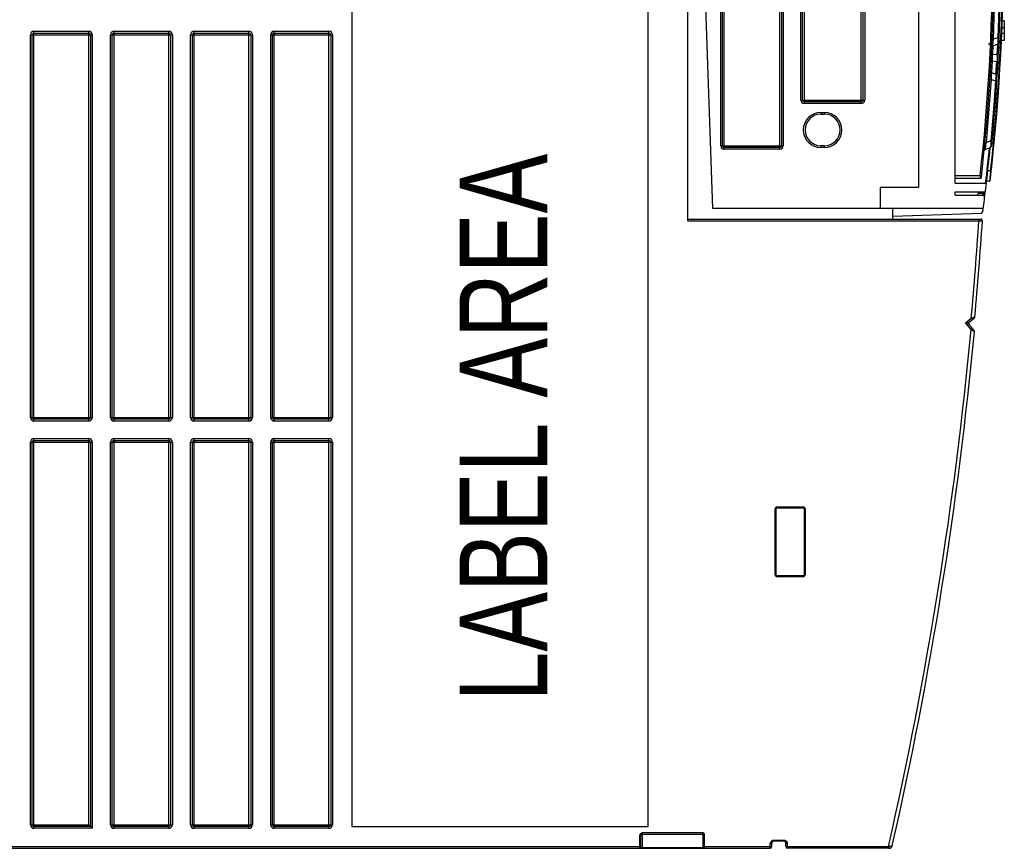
# Model space of a CAD drawing. Extents: x 0 to 420, y 0 to 297.
# Tile 3 of 41: x 170 to 198, y 42 to 65. Entities that reach past the tile are written whole.
import ezdxf

# ---------------------------------------------------------------- set-up
doc = ezdxf.new("R2010")
doc.units = 0
doc.header["$LTSCALE"] = 23.1
doc.layers.get('0').update_dxf_attribs({"linetype": 'CONTINUOUS'})
doc.styles.add('TEXTSTYLE_1', font='txt', dxfattribs={"width": 0.8})

msp = doc.modelspace()

# ---------------------------------------------------------------- linework, layer by layer
at = {"color": 7, "linetype": 'CONTINUOUS'}
for p, q in [((188.782, 59.382), (188.782, 74.108)), ((189.498, 59.732), (188.996, 74.108)), ((195.357, 73.732), (195.357, 60.332)), ((196.396, 60.45), (196.396, 73.348)), ((179.216, 68.328), (179.216, 42.128)), ((187.656, 42.128), (187.656, 68.328)), ((189.772, 61.52), (189.772, 65.82)), ((191.452, 65.82), (191.452, 61.52)), ((192.052, 62.82), (192.052, 65.82)), ((193.772, 65.82), (193.772, 62.82)), ((197.796, 65.076), (197.73, 65.076)), ((197.796, 65.076), (197.796, 64.513)), ((197.796, 64.878), (197.724, 64.878)), ((170.116, 53.778), (170.116, 64.678)), ((170.166, 64.728), (171.726, 64.728)), ((171.776, 64.678), (171.776, 53.778)), ((172.396, 53.778), (172.396, 64.678)), ((172.446, 64.728), (174.006, 64.728)), ((174.056, 64.678), (174.056, 53.778)), ((174.676, 53.778), (174.676, 64.678)), ((174.726, 64.728), (176.286, 64.728)), ((176.336, 64.678), (176.336, 53.778)), ((176.956, 53.778), (176.956, 64.678)), ((177.006, 64.728), (178.566, 64.728)), ((178.616, 64.678), (178.616, 53.778)), ((197.611, 64.596), (197.488, 64.551)), ((197.634, 64.238), (197.646, 64.491)), ((197.796, 64.513), (197.712, 64.513)), ((197.796, 64.719), (197.718, 64.719)), ((197.35, 64.41), (197.427, 64.469)), ((197.477, 64.362), (197.605, 64.408)), ((197.608, 63.737), (197.62, 63.95)), ((197.594, 63.492), (197.608, 63.737)), ((197.39, 63.449), (197.391, 63.448)), ((197.428, 63.406), (197.546, 63.363)), ((197.555, 63.552), (197.443, 63.593)), ((193.722, 62.77), (192.102, 62.77)), ((192.572, 62.42), (192.672, 62.42)), ((191.402, 61.47), (189.822, 61.47)), ((192.672, 61.52), (192.572, 61.52)), ((197.262, 61.421), (197.4, 61.471)), ((197.412, 61.657), (197.286, 61.611)), ((197.104, 60.588), (196.396, 60.588)), ((195.357, 60.332), (194.257, 60.332)), ((194.257, 60.332), (194.257, 59.732)), ((196.396, 60.45), (197.285, 60.45)), ((197.374, 60.508), (197.292, 60.508)), ((196.396, 60.21), (197.238, 60.21)), ((196.396, 60.108), (196.396, 60.21)), ((196.396, 60.108), (197.221, 60.108)), ((197.206, 60.162), (197.049, 60.162)), ((197.195, 59.732), (189.498, 59.732)), ((194.622, 59.432), (194.622, 59.732)), ((194.622, 59.513), (197.136, 59.601)), ((188.782, 59.432), (197.123, 59.432)), ((196.935, 56.259), (196.797, 56.429)), ((196.804, 56.5), (196.94, 56.61)), ((171.726, 53.728), (170.166, 53.728)), ((174.006, 53.728), (172.446, 53.728)), ((176.286, 53.728), (174.726, 53.728)), ((178.566, 53.728), (177.006, 53.728)), ((170.116, 42.178), (170.116, 53.078)), ((170.166, 53.128), (171.726, 53.128)), ((171.776, 53.078), (171.776, 42.128)), ((172.396, 42.178), (172.396, 53.078)), ((172.446, 53.128), (174.006, 53.128)), ((174.056, 53.078), (174.056, 42.178)), ((174.676, 42.178), (174.676, 53.078)), ((174.726, 53.128), (176.286, 53.128)), ((176.336, 53.078), (176.336, 42.178)), ((176.956, 42.178), (176.956, 53.078)), ((177.006, 53.128), (178.566, 53.128)), ((178.616, 53.078), (178.616, 42.178)), ((191.297, 49.294), (191.297, 51.182)), ((191.323, 51.208), (192.071, 51.208)), ((192.097, 51.182), (192.097, 49.294)), ((192.071, 49.268), (191.323, 49.268)), ((171.776, 42.128), (170.166, 42.128)), ((171.726, 42.178), (171.826, 42.078)), ((174.006, 42.128), (172.446, 42.128)), ((176.286, 42.128), (174.726, 42.128)), ((178.566, 42.128), (177.006, 42.128)), ((179.216, 42.128), (187.656, 42.128)), ((187.436, 41.861), (187.436, 41.533)), ((187.486, 41.908), (189.211, 41.908)), ((189.236, 41.533), (189.236, 41.887)), ((148.196, 41.508), (191.126, 41.508)), ((191.176, 41.558), (191.176, 41.658)), ((191.529, 41.708), (191.223, 41.708)), ((191.576, 41.558), (191.576, 41.658)), ((194.508, 41.508), (191.626, 41.508))]:
    msp.add_line(p, q, dxfattribs=at)
at = {"color": 9, "linetype": 'CONTINUOUS'}
for p, q in [((189.822, 61.42), (189.822, 65.92)), ((191.402, 61.42), (191.402, 65.92)), ((192.102, 62.72), (192.102, 65.92)), ((193.722, 62.72), (193.722, 65.92)), ((189.722, 61.52), (189.722, 65.82)), ((191.502, 65.82), (191.502, 61.52)), ((192.002, 62.82), (192.002, 65.82)), ((193.822, 65.82), (193.822, 62.82)), ((170.166, 53.678), (170.166, 64.778)), ((170.166, 64.778), (171.726, 64.778)), ((171.726, 53.678), (171.726, 64.778)), ((172.446, 53.678), (172.446, 64.778)), ((172.446, 64.778), (174.006, 64.778)), ((174.006, 53.678), (174.006, 64.778)), ((174.726, 53.678), (174.726, 64.778)), ((174.726, 64.778), (176.286, 64.778)), ((176.286, 53.678), (176.286, 64.778)), ((177.006, 64.778), (178.566, 64.778)), ((177.006, 53.678), (177.006, 64.778)), ((178.566, 53.678), (178.566, 64.778)), ((170.066, 53.778), (170.066, 64.678)), ((170.066, 64.678), (171.826, 64.678)), ((171.826, 64.678), (171.826, 53.778)), ((172.346, 53.778), (172.346, 64.678)), ((172.346, 64.678), (174.106, 64.678)), ((174.106, 64.678), (174.106, 53.778)), ((174.626, 53.778), (174.626, 64.678)), ((174.626, 64.678), (176.386, 64.678)), ((176.386, 64.678), (176.386, 53.778)), ((176.906, 64.678), (178.666, 64.678)), ((176.906, 53.778), (176.906, 64.678)), ((178.666, 64.678), (178.666, 53.778)), ((197.488, 64.551), (197.448, 64.552)), ((197.65, 64.594), (197.611, 64.596)), ((197.47, 64.121), (197.482, 64.362)), ((197.6, 64.407), (197.586, 64.107)), ((197.437, 63.596), (197.457, 63.938)), ((197.457, 63.938), (197.581, 63.922)), ((197.586, 64.107), (197.47, 64.121)), ((197.559, 63.552), (197.581, 63.922)), ((197.388, 63.408), (197.428, 63.406)), ((197.546, 63.363), (197.586, 63.36)), ((192.002, 62.82), (193.822, 62.82)), ((193.722, 62.72), (192.102, 62.72)), ((192.572, 62.47), (192.672, 62.47)), ((192.572, 62.47), (192.572, 62.42)), ((192.672, 62.47), (192.672, 62.42)), ((189.722, 61.52), (191.502, 61.52)), ((191.402, 61.42), (189.822, 61.42)), ((192.572, 61.47), (192.572, 61.52)), ((192.672, 61.47), (192.572, 61.47)), ((192.672, 61.47), (192.672, 61.52)), ((197.286, 61.611), (197.247, 61.615)), ((197.452, 61.653), (197.412, 61.657)), ((196.396, 60.668), (197.109, 60.668)), ((197.109, 60.668), (197.104, 60.588)), ((197.109, 60.668), (197.148, 60.664)), ((197.406, 60.808), (197.326, 60.808)), ((197.385, 60.609), (197.374, 60.508)), ((197.406, 60.808), (197.385, 60.609)), ((197.426, 60.806), (197.406, 60.808)), ((188.782, 59.382), (197.072, 59.382)), ((197.072, 59.432), (197.072, 59.382)), ((197.072, 59.382), (197.172, 59.379)), ((196.854, 56.604), (196.958, 56.644)), ((196.695, 56.475), (196.854, 56.604)), ((196.695, 56.475), (196.804, 56.5)), ((196.695, 56.475), (196.797, 56.429)), ((196.851, 56.283), (196.695, 56.475)), ((196.854, 56.604), (196.886, 56.566)), ((196.851, 56.283), (196.89, 56.314)), ((196.946, 56.222), (196.851, 56.283)), ((170.066, 53.778), (171.826, 53.778)), ((171.726, 53.678), (170.166, 53.678)), ((172.346, 53.778), (174.106, 53.778)), ((174.006, 53.678), (172.446, 53.678)), ((174.626, 53.778), (176.386, 53.778)), ((176.286, 53.678), (174.726, 53.678)), ((176.906, 53.778), (178.666, 53.778)), ((178.566, 53.678), (177.006, 53.678)), ((170.066, 53.078), (171.826, 53.078)), ((170.066, 42.178), (170.066, 53.078)), ((170.166, 53.178), (171.726, 53.178)), ((170.166, 42.078), (170.166, 53.178)), ((171.726, 42.178), (171.726, 53.178)), ((171.826, 53.078), (171.826, 42.078)), ((172.346, 53.078), (174.106, 53.078)), ((172.346, 42.178), (172.346, 53.078)), ((172.446, 53.178), (174.006, 53.178)), ((172.446, 42.078), (172.446, 53.178)), ((174.006, 42.078), (174.006, 53.178)), ((174.106, 53.078), (174.106, 42.178)), ((174.626, 53.078), (176.386, 53.078)), ((174.626, 42.178), (174.626, 53.078)), ((174.726, 53.178), (176.286, 53.178)), ((174.726, 42.078), (174.726, 53.178)), ((176.286, 42.078), (176.286, 53.178)), ((176.386, 53.078), (176.386, 42.178)), ((176.906, 53.078), (178.666, 53.078)), ((176.906, 42.178), (176.906, 53.078)), ((177.006, 53.178), (178.566, 53.178)), ((177.006, 42.078), (177.006, 53.178)), ((178.566, 42.078), (178.566, 53.178)), ((178.666, 53.078), (178.666, 42.178)), ((191.271, 51.182), (191.297, 51.182)), ((191.271, 49.294), (191.271, 51.182)), ((191.323, 51.234), (192.071, 51.234)), ((191.323, 51.234), (191.323, 51.208)), ((192.071, 51.234), (192.071, 51.208)), ((192.123, 51.182), (192.097, 51.182)), ((192.123, 51.182), (192.123, 49.294)), ((191.271, 49.294), (191.297, 49.294)), ((191.323, 49.242), (191.323, 49.268)), ((192.071, 49.242), (191.323, 49.242)), ((192.071, 49.242), (192.071, 49.268)), ((192.123, 49.294), (192.097, 49.294)), ((170.066, 42.178), (171.726, 42.178)), ((171.826, 42.078), (170.166, 42.078)), ((172.346, 42.178), (174.106, 42.178)), ((174.006, 42.078), (172.446, 42.078)), ((174.626, 42.178), (176.386, 42.178)), ((176.286, 42.078), (174.726, 42.078)), ((176.906, 42.178), (178.666, 42.178)), ((178.566, 42.078), (177.006, 42.078)), ((187.411, 41.861), (187.436, 41.861)), ((187.411, 41.861), (187.411, 41.508)), ((187.486, 41.958), (189.211, 41.958)), ((187.486, 41.958), (187.486, 41.508)), ((189.211, 41.958), (189.211, 41.508)), ((189.236, 41.887), (189.261, 41.887)), ((189.261, 41.508), (189.261, 41.887)), ((148.95, 41.558), (187.436, 41.558)), ((189.211, 41.523), (187.486, 41.523)), ((189.223, 41.516), (189.226, 41.519)), ((189.236, 41.558), (191.176, 41.558)), ((189.237, 41.509), (189.241, 41.508)), ((191.126, 41.658), (191.176, 41.658)), ((191.126, 41.508), (191.126, 41.658)), ((191.529, 41.733), (191.223, 41.733)), ((191.223, 41.708), (191.223, 41.733)), ((191.529, 41.708), (191.529, 41.733)), ((191.576, 41.658), (191.626, 41.658)), ((191.576, 41.558), (194.497, 41.558)), ((191.626, 41.508), (191.626, 41.658)), ((194.519, 41.556), (194.497, 41.558)), ((194.497, 41.508), (194.497, 41.558))]:
    msp.add_line(p, q, dxfattribs=at)
for points in [[(197.655, 66.302), (197.646, 65.733), (197.631, 65.164), (197.611, 64.596)], [(197.477, 64.362), (197.473, 64.37), (197.473, 64.395), (197.475, 64.437), (197.48, 64.488), (197.488, 64.551)], [(197.611, 64.596), (197.613, 64.537), (197.614, 64.486), (197.613, 64.445), (197.61, 64.419), (197.605, 64.408)], [(197.418, 63.911), (197.423, 63.923), (197.437, 63.933), (197.457, 63.938)], [(197.47, 64.121), (197.449, 64.132), (197.435, 64.15), (197.431, 64.172)], [(197.457, 63.938), (197.455, 63.98), (197.456, 64.02), (197.459, 64.06), (197.464, 64.094), (197.47, 64.121)], [(197.586, 64.107), (197.59, 64.07), (197.591, 64.023), (197.588, 63.971), (197.581, 63.922)], [(197.581, 63.922), (197.601, 63.928), (197.614, 63.938), (197.62, 63.95)], [(197.625, 64.055), (197.621, 64.076), (197.608, 64.095), (197.586, 64.107)], [(197.428, 63.406), (197.428, 63.468), (197.43, 63.52), (197.433, 63.561), (197.437, 63.585), (197.443, 63.593)], [(197.555, 63.552), (197.559, 63.541), (197.56, 63.514), (197.558, 63.472), (197.553, 63.42), (197.546, 63.363)], [(197.546, 63.363), (197.507, 62.794), (197.463, 62.225), (197.412, 61.657)], [(197.262, 61.421), (197.26, 61.423), (197.259, 61.43), (197.26, 61.443), (197.261, 61.46), (197.264, 61.481), (197.268, 61.507), (197.273, 61.537), (197.279, 61.572), (197.286, 61.611)], [(197.412, 61.657), (197.413, 61.598), (197.411, 61.547), (197.408, 61.507), (197.405, 61.481), (197.4, 61.471)], [(187.436, 41.922), (187.428, 41.912), (187.422, 41.902), (187.417, 41.893), (187.414, 41.884), (187.412, 41.876), (187.411, 41.868), (187.411, 41.861)], [(187.436, 41.922), (187.448, 41.933), (187.461, 41.943), (187.474, 41.951), (187.486, 41.958)], [(187.436, 41.861), (187.436, 41.866), (187.437, 41.871), (187.438, 41.877), (187.44, 41.884), (187.443, 41.891), (187.447, 41.898), (187.453, 41.906)], [(187.453, 41.906), (187.46, 41.918), (187.469, 41.931), (187.478, 41.945), (187.486, 41.958)], [(189.211, 41.958), (189.219, 41.953), (189.227, 41.946), (189.236, 41.939)], [(189.211, 41.958), (189.215, 41.947), (189.219, 41.936), (189.223, 41.925)], [(189.223, 41.925), (189.228, 41.915), (189.232, 41.907), (189.234, 41.9), (189.235, 41.893), (189.236, 41.887)], [(189.261, 41.887), (189.26, 41.898), (189.257, 41.908), (189.252, 41.919), (189.245, 41.929), (189.236, 41.939)], [(187.453, 41.52), (187.447, 41.522), (187.443, 41.524), (187.439, 41.527), (187.437, 41.53), (187.436, 41.533)], [(187.461, 41.518), (187.458, 41.514), (187.455, 41.511), (187.452, 41.509), (187.448, 41.508)], [(187.461, 41.518), (187.457, 41.519), (187.453, 41.52)], [(187.486, 41.523), (187.477, 41.522), (187.469, 41.521), (187.461, 41.518)], [(187.461, 41.518), (187.464, 41.516), (187.467, 41.514), (187.471, 41.512), (187.476, 41.51), (187.481, 41.509), (187.486, 41.508)], [(189.226, 41.519), (189.222, 41.521), (189.216, 41.522), (189.211, 41.523)], [(189.211, 41.508), (189.215, 41.509), (189.219, 41.512), (189.223, 41.516)], [(189.236, 41.533), (189.235, 41.529), (189.234, 41.526), (189.232, 41.523), (189.229, 41.521), (189.226, 41.519)], [(189.226, 41.519), (189.229, 41.514), (189.233, 41.511), (189.237, 41.509)], [(191.223, 41.733), (191.215, 41.733), (191.206, 41.731), (191.196, 41.729), (191.186, 41.724), (191.175, 41.718), (191.164, 41.71), (191.153, 41.699), (191.143, 41.685), (191.134, 41.671), (191.126, 41.658)], [(191.179, 41.692), (191.156, 41.676), (191.141, 41.667), (191.126, 41.658)], [(191.223, 41.708), (191.217, 41.708), (191.211, 41.707), (191.204, 41.705), (191.197, 41.702), (191.188, 41.698), (191.179, 41.692)], [(191.626, 41.658), (191.618, 41.671), (191.609, 41.685), (191.599, 41.698), (191.588, 41.709), (191.577, 41.718), (191.566, 41.724), (191.556, 41.729), (191.546, 41.731), (191.537, 41.733), (191.529, 41.733)], [(191.596, 41.676), (191.573, 41.692), (191.564, 41.698), (191.555, 41.702), (191.548, 41.705), (191.541, 41.707), (191.535, 41.708), (191.529, 41.708)], [(191.626, 41.658), (191.611, 41.667), (191.596, 41.676)], [(194.508, 41.508), (194.51, 41.509), (194.513, 41.513), (194.515, 41.518), (194.516, 41.526), (194.518, 41.535), (194.519, 41.545), (194.519, 41.556)], [(194.606, 41.586), (194.603, 41.579), (194.597, 41.572), (194.59, 41.566), (194.581, 41.562), (194.57, 41.558), (194.558, 41.556), (194.546, 41.555), (194.532, 41.555), (194.519, 41.556)]]:
    msp.add_lwpolyline(points, dxfattribs=at)
at = {"color": 7, "linetype": 'CONTINUOUS'}
for points in [[(197.488, 64.551), (197.51, 65.149), (197.525, 65.747), (197.529, 65.968)], [(197.286, 61.611), (197.34, 62.209), (197.387, 62.807), (197.428, 63.406)], [(197.274, 61.541), (197.255, 61.53), (197.242, 61.512), (197.235, 61.49)]]:
    msp.add_lwpolyline(points, dxfattribs=at)
for centre, radius, start, end in [((141.528, 66.908), 55.97, 353.5531, 6.4469), ((141.67, 67.009), 56.1, 353.3638, 6.4287), ((141.528, 66.908), 56.17, 354.4971, 5.5029), ((170.166, 64.678), 0.05, 90, 180), ((171.726, 64.678), 0.05, 0, 90), ((172.446, 64.678), 0.05, 90, 180), ((174.006, 64.678), 0.05, 0, 90), ((174.726, 64.678), 0.05, 90, 180), ((176.286, 64.678), 0.05, 0, 90), ((177.006, 64.678), 0.05, 90, 180), ((178.566, 64.678), 0.05, 0, 90), ((197.497, 64.305), 0.06, 110, 177.3375), ((197.585, 64.465), 0.06, 290, 357.5043), ((197.463, 63.649), 0.06, 176.6656, 250), ((197.534, 63.496), 0.06, 356.5133, 70), ((192.102, 62.82), 0.05, 180, 270), ((193.722, 62.82), 0.05, 270, 360), ((192.572, 61.97), 0.45, 90, 270), ((192.672, 61.97), 0.45, 270, 90), ((189.822, 61.52), 0.05, 180, 270), ((191.402, 61.52), 0.05, 270, 360), ((197.283, 61.365), 0.06, 110, 174.322), ((141.67, 67.009), 56, 353.0447, 354.325), ((197.379, 61.527), 0.06, 290, 354.4971), ((197.104, 60.628), 0.04, 270, 353.5531), ((197.374, 60.528), 0.02, 270, 353.3638), ((141.67, 67.009), 55.8, 352.896, 352.9519), ((141.67, 67.009), 56, 352.4434, 353.0031), ((197.206, 60.212), 0.05, 270, 353.0225), ((197.221, 60.088), 0.02, 352.8983, 90), ((197.238, 60.23), 0.02, 270, 353.0447), ((141.67, 67.009), 56, 353.0225, 353.0422), ((197.134, 59.651), 0.05, 272, 352.4434), ((82.642, 66.969), 114.782, 354.83907, 356.20847), ((197.123, 59.382), 0.05, 356.2085, 90), ((196.909, 56.648), 0.05, 309, 354.8391), ((196.836, 56.461), 0.05, 129, 219.0004), ((82.648, 66.993), 114.804, 347.21426, 354.61688), ((196.896, 56.227), 0.05, 354.6169, 39), ((170.166, 53.778), 0.05, 180, 270), ((171.726, 53.778), 0.05, 270, 360), ((172.446, 53.778), 0.05, 180, 270), ((174.006, 53.778), 0.05, 270, 360), ((174.726, 53.778), 0.05, 180, 270), ((176.286, 53.778), 0.05, 270, 360), ((177.006, 53.778), 0.05, 180, 270), ((178.566, 53.778), 0.05, 270, 360), ((170.166, 53.078), 0.05, 90, 180), ((171.726, 53.078), 0.05, 0, 90), ((172.446, 53.078), 0.05, 90, 180), ((174.006, 53.078), 0.05, 0, 90), ((174.726, 53.078), 0.05, 90, 180), ((176.286, 53.078), 0.05, 0, 90), ((177.006, 53.078), 0.05, 90, 180), ((178.566, 53.078), 0.05, 0, 90), ((191.323, 51.182), 0.026, 90, 180), ((192.071, 51.182), 0.026, 0, 90), ((191.323, 49.294), 0.026, 180, 270), ((192.071, 49.294), 0.026, 270, 360), ((170.166, 42.178), 0.05, 180, 270), ((172.446, 42.178), 0.05, 180, 270), ((174.006, 42.178), 0.05, 270, 360), ((174.726, 42.178), 0.05, 180, 270), ((176.286, 42.178), 0.05, 270, 360), ((177.006, 42.178), 0.05, 180, 270), ((178.566, 42.178), 0.05, 270, 360), ((187.486, 41.858), 0.05, 90, 180), ((189.211, 41.883), 0.025, 12.8571, 90), ((187.411, 41.533), 0.025, 270, 360), ((189.261, 41.533), 0.025, 180, 270), ((191.126, 41.558), 0.05, 270, 360), ((191.226, 41.658), 0.05, 93.6271, 180), ((191.526, 41.658), 0.05, 0, 86.3729), ((191.626, 41.558), 0.05, 180, 270), ((194.508, 41.608), 0.1, 270.0127, 347.2143)]:
    msp.add_arc(centre, radius, start, end, dxfattribs=at)
at = {"color": 9, "linetype": 'CONTINUOUS'}
for centre, radius, start, end in [((141.528, 66.908), 55.93, 353.5943, 6.4057), ((141.67, 67.009), 56.08, 353.6517, 6.1409), ((170.166, 64.678), 0.1, 90, 180), ((171.726, 64.678), 0.1, 0, 90), ((172.446, 64.678), 0.1, 90, 180), ((174.006, 64.678), 0.1, 0, 90), ((174.726, 64.678), 0.1, 90, 180), ((176.286, 64.678), 0.1, 0, 90), ((177.006, 64.678), 0.1, 90, 180), ((178.566, 64.678), 0.1, 0, 90), ((192.102, 62.82), 0.1, 180, 270), ((193.722, 62.82), 0.1, 270, 360), ((192.572, 61.97), 0.5, 90, 270), ((192.672, 61.97), 0.5, 270, 90), ((189.822, 61.52), 0.1, 180, 270), ((191.402, 61.52), 0.1, 270, 360), ((141.67, 67.009), 55.98, 353.2736, 354.3095), ((141.67, 67.009), 55.95, 352.9149, 353.0203), ((82.642, 66.969), 114.682, 354.8148, 356.20681), ((82.648, 66.993), 114.704, 347.18864, 354.6424), ((170.166, 53.778), 0.1, 180, 270), ((171.726, 53.778), 0.1, 270, 360), ((172.446, 53.778), 0.1, 180, 270), ((174.006, 53.778), 0.1, 270, 360), ((174.726, 53.778), 0.1, 180, 270), ((176.286, 53.778), 0.1, 270, 360), ((177.006, 53.778), 0.1, 180, 270), ((178.566, 53.778), 0.1, 270, 360), ((170.166, 53.078), 0.1, 90, 180), ((171.726, 53.078), 0.1, 0, 90), ((172.446, 53.078), 0.1, 90, 180), ((174.006, 53.078), 0.1, 0, 90), ((174.726, 53.078), 0.1, 90, 180), ((176.286, 53.078), 0.1, 0, 90), ((177.006, 53.078), 0.1, 90, 180), ((178.566, 53.078), 0.1, 0, 90), ((191.323, 51.182), 0.052, 90, 180), ((192.071, 51.182), 0.052, 0, 90), ((191.323, 49.294), 0.052, 180, 270), ((192.071, 49.294), 0.052, 270, 360), ((170.166, 42.178), 0.1, 180, 270), ((172.446, 42.178), 0.1, 180, 270), ((174.006, 42.178), 0.1, 270, 360), ((174.726, 42.178), 0.1, 180, 270), ((176.286, 42.178), 0.1, 270, 360), ((177.006, 42.178), 0.1, 180, 270), ((178.566, 42.178), 0.1, 270, 360)]:
    msp.add_arc(centre, radius, start, end, dxfattribs=at)

# ---------------------------------------------------------------- texts
at = {"color": 5, "linetype": 'CONTINUOUS', "style": 'TEXTSTYLE_1', "width": 0.763333}
msp.add_text('LABEL AREA', height=2.5, rotation=90, dxfattribs=at).set_placement((184.785, 45.69))

doc.saveas('drawing.dxf')
